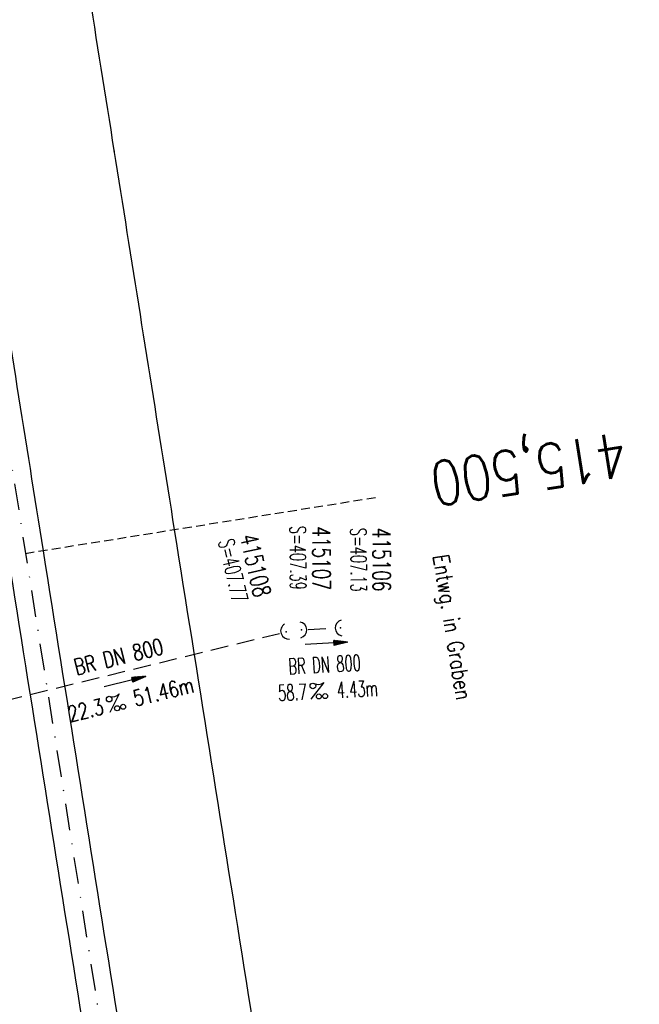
# Model space of a CAD drawing. Extents: x 447693 to 448165, y 439527 to 440695.
# Tile 9 of 16: x 447972 to 448042, y 439831 to 439942. Entities that reach past the tile are written whole.
import ezdxf
from ezdxf.enums import TextEntityAlignment as Align

# ---------------------------------------------------------------- set-up
doc = ezdxf.new("R2010")
doc.units = 0
doc.header["$LTSCALE"] = 2
doc.header["$MEASUREMENT"] = 0
for name, pattern in [('AUSGEZOGEN', [0]), ('GESTRICH-X2', [1.5, 1, -0.5]), ('GESTRICHELT', [0.75, 0.5, -0.25]), ('STRICHPT-X3', [3, 1.5, -0.75, 0, -0.75])]:
    doc.linetypes.add(name, pattern=pattern)
doc.layers.get('0').update_dxf_attribs({"linetype": 'AUSGEZOGEN'})
for name, color, linetype in [('ACHSE', 250, 'STRICHPT-X3'), ('FBR', 8, 'CONTINUOUS'), ('HEKTOM', 250, 'GESTRICHELT'), ('KANAL', 7, 'GESTRICH-X2'), ('PFEIL', 7, 'CONTINUOUS'), ('PKT', 7, 'CONTINUOUS'), ('SCHACHTNR', 6, 'CONTINUOUS'), ('SCHRIFT', 7, 'AUSGEZOGEN'), ('SCHSYMBOL', 7, 'AUSGEZOGEN'), ('TEXTO', 4, 'CONTINUOUS'), ('TEXTU', 4, 'CONTINUOUS')]:
    doc.layers.add(name, color=color, linetype=linetype)
doc.styles.add('ROMANS', font='romans.shx', dxfattribs={"width": 0.8})

# ---------------------------------------------------------------- blocks, each defined once
blk = doc.blocks.new('40')
at = {"color": 0}
blk.add_arc((0.02, 0.31), 0.91, 192.5363, 347.4637, dxfattribs=at)
blk.add_point((0, 0), dxfattribs=at)
blk = doc.blocks.new('PROM')
blk.add_line((1.57, 1.82), (0.02, 0.02))
for centre, radius in [((0.32, 1.51), 0.317), ((0.94, 0.29), 0.283), ((1.64, 0.29), 0.283)]:
    blk.add_circle(centre, radius)
blk.add_arc((0.99, 2.68), 1.03, 239.1414, 303.3549)
blk = doc.blocks.new('PFEIL2')
at = {"color": 0}
for p, q in [((0.88, 0), (-2.4, -0.01)), ((0.88, -0.27), (0.88, 0.28)), ((0.88, 0.28), (2.43, 0.01)), ((0.91, 0.27), (0.88, 0.26)), ((0.97, 0.26), (0.88, 0.25)), ((1.02, 0.25), (0.88, 0.23)), ((1.07, 0.24), (0.88, 0.21)), ((1.13, 0.23), (0.88, 0.19)), ((1.18, 0.22), (0.88, 0.17)), ((1.24, 0.21), (0.88, 0.15)), ((1.29, 0.21), (0.88, 0.14)), ((1.34, 0.2), (0.88, 0.12)), ((1.4, 0.19), (0.88, 0.1)), ((1.45, 0.18), (0.88, 0.08)), ((1.51, 0.17), (0.88, 0.06)), ((1.56, 0.16), (0.88, 0.04)), ((1.61, 0.15), (0.88, 0.02)), ((1.67, 0.14), (0.88, 0.01)), ((1.72, 0.13), (0.88, -0.01)), ((1.78, 0.12), (0.88, -0.03)), ((1.83, 0.11), (0.88, -0.05)), ((1.88, 0.1), (0.88, -0.07)), ((1.94, 0.09), (0.88, -0.09)), ((2.05, 0.08), (0.88, -0.12)), ((1.99, 0.08), (0.88, -0.11)), ((2.1, 0.07), (0.88, -0.14)), ((2.15, 0.06), (0.88, -0.16)), ((2.21, 0.05), (0.88, -0.18)), ((2.26, 0.04), (0.88, -0.2)), ((2.32, 0.03), (0.88, -0.22)), ((2.37, 0.02), (0.88, -0.23)), ((2.42, 0.01), (0.88, -0.25)), ((2.43, 0.01), (0.88, -0.27))]:
    blk.add_line(p, q, dxfattribs=at)

msp = doc.modelspace()

# ---------------------------------------------------------------- linework, layer by layer
at = {"layer": 'ACHSE', "flags": 128}
msp.add_lwpolyline([(447846.97, 440672.45), (447854.98, 440622.11), (447861.86, 440578.89), (447866.77, 440548.04), (447886.41, 440424.59), (447902.12, 440325.83), (447913.91, 440251.77), (447929.62, 440153.01), (447941.41, 440078.94), (447949.27, 440029.56), (447961.05, 439955.49), (447972.84, 439881.42), (447988.55, 439782.67), (447996.25, 439734.25), (448008.19, 439659.22), (448023.91, 439560.46), (448025.33, 439551.55)], dxfattribs=at)
at = {"layer": 'FBR'}
for points in [[(447869.98, 440514.59, -0.002287), (447874.61, 440486, 0.000006), (447884.43, 440424.28), (447892.29, 440374.9), (447900.15, 440325.52), (447911.93, 440251.45, -0.000002), (447919.79, 440202.07, 0.000002), (447927.65, 440152.69), (447939.43, 440078.63), (447947.29, 440029.25, 0.000001), (447953.18, 439992.21), (447959.08, 439955.18, -0.000005), (447964.97, 439918.14, 0.000005), (447970.86, 439881.11, 0.000004), (447978.72, 439831.73, -0.000003), (447986.58, 439782.35), (447994.28, 439733.94)], [(447869.98, 440514.59, -0.002287), (447874.61, 440486, 0.000006), (447884.43, 440424.28), (447892.29, 440374.9), (447900.15, 440325.52), (447911.93, 440251.45, -0.000002), (447919.79, 440202.07, 0.000002), (447927.65, 440152.69), (447939.43, 440078.63), (447947.29, 440029.25, 0.000001), (447953.18, 439992.21), (447959.08, 439955.18, -0.000005), (447964.97, 439918.14, 0.000005), (447970.86, 439881.11, 0.000004), (447978.72, 439831.73, -0.000003), (447986.58, 439782.35), (447994.28, 439733.94), (447998.04, 439710.34), (448006.22, 439658.91, -0.000001), (448014.08, 439609.53, 0.000002), (448021.93, 439560.15), (448023.35, 439551.24)], [(447874.06, 440515.26, 0.001447), (447878.56, 440486.63, 0.000006), (447888.38, 440424.91), (447896.24, 440375.53), (447904.1, 440326.15), (447915.88, 440252.08, -0.000002), (447923.74, 440202.7, 0.000002), (447931.6, 440153.32), (447943.38, 440079.25), (447951.24, 440029.88, 0.000001), (447957.13, 439992.84), (447963.03, 439955.81, -0.000005), (447968.92, 439918.77, 0.000005), (447974.81, 439881.74, 0.000004), (447982.67, 439832.36, -0.000003), (447990.53, 439782.98), (447998.23, 439734.57)], [(447874.06, 440515.26, 0.001447), (447878.56, 440486.63, 0.000006), (447888.38, 440424.91), (447896.24, 440375.53), (447904.1, 440326.15), (447915.88, 440252.08, -0.000002), (447923.74, 440202.7, 0.000002), (447931.6, 440153.32), (447943.38, 440079.25), (447951.24, 440029.88, 0.000001), (447957.13, 439992.84), (447963.03, 439955.81, -0.000005), (447968.92, 439918.77, 0.000005), (447974.81, 439881.74, 0.000004), (447982.67, 439832.36, -0.000003), (447990.53, 439782.98), (447998.23, 439734.57), (448001.99, 439710.97), (448010.17, 439659.54, -0.000001), (448018.03, 439610.16, 0.000002), (448025.88, 439560.78), (448027.3, 439551.87)], [(447896.88, 440466.95, 0.000004), (447903.2, 440427.26), (447911.05, 440377.88), (447918.91, 440328.51), (447930.7, 440254.44, -0.000002), (447938.55, 440205.06, 0.000002), (447946.41, 440155.68), (447958.2, 440081.61), (447966.05, 440032.23, 0.000001), (447971.95, 439995.2), (447977.84, 439958.16, -0.000005), (447983.73, 439921.13, 0.000005), (447989.62, 439884.1, 0.000004), (447997.48, 439834.72, -0.000003), (448005.34, 439785.34), (448013.04, 439736.92), (448016.8, 439713.32), (448024.98, 439661.89, -0.000001), (448032.84, 439612.51, 0.000002), (448040.7, 439563.13), (448042.11, 439554.22)], [(447960.08, 439851.82, 0.000002), (447963.66, 439829.34, -0.000003), (447971.52, 439779.96), (447979.22, 439731.54)]]:
    msp.add_lwpolyline(points, format="xyb", dxfattribs=at)
at = {"layer": 'HEKTOM'}
msp.add_line((447972.83, 439881.44), (448012.34, 439887.75), dxfattribs=at)
at = {"layer": 'KANAL'}
for p, q in [((447952.97, 439860.53), (448001.5, 439872.41)), ((448004.72, 439872.84), (448007.62, 439873))]:
    msp.add_line(p, q, dxfattribs=at)
at = {"layer": 'PKT'}
msp.add_point((447982.82, 439926.82), dxfattribs=at)

# ---------------------------------------------------------------- block references
at = {"layer": 'PFEIL'}
for p, rotation in [((448006.78, 439871.28), 3.095800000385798), ((447984.04, 439866.96), 13.75569999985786)]:
    msp.add_blockref('PFEIL2', p, dxfattribs=dict(at, rotation=rotation))
at = {"layer": 'SCHSYMBOL'}
for p, rotation in [((448002.24, 439872.59), 288.6524941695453), ((448003.97, 439872.79), 92.6481611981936), ((448008.38, 439873.03), 271.5380519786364)]:
    msp.add_blockref('40', p, dxfattribs=dict(at, rotation=rotation))
at = {"layer": 'TEXTU'}
for p, rotation in [((448005.03, 439864.95), 3.095800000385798), ((447982.32, 439863.45), 13.75569999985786)]:
    msp.add_blockref('PROM', p, dxfattribs=dict(at, rotation=rotation))

# ---------------------------------------------------------------- texts
at = {"layer": 'HEKTOM', "style": 'ROMANS', "width": 0.8}
msp.add_text('415,500', height=5, rotation=189.0411, dxfattribs=at).set_placement((448040.27, 439895.15))
at = {"layer": 'SCHACHTNR', "style": 'ROMANS'}
for s, height, rotation, width, p in [('S=407.39', 1.8, 270.2, 0.6, (448002.67, 439884.53)), ('415107', 2, 270.2, 0.7, (448005.22, 439884.5)), ('S=407.13', 1.8, 270.2271, 0.6, (448009.51, 439884.31)), ('415106', 2, 270.2271, 0.7, (448012.01, 439884.33)), ('415108', 2, 282.9181, 0.7, (447997.02, 439883.37)), ('S=407.77', 1.8, 282.9181, 0.6, (447994.58, 439882.8))]:
    msp.add_text(s, height=height, rotation=rotation, dxfattribs=dict(at, width=width)).set_placement(p)
at = {"layer": 'SCHRIFT', "style": 'ROMANS', "width": 0.8}
msp.add_text('Entwg. in Graben', height=1.8, rotation=279.2211, dxfattribs=at).set_placement((448018.81, 439881.16))
at = {"layer": 'TEXTO', "style": 'ROMANS'}
for rotation, width, p in [(13.7557, 0.75, (447983.55, 439868.9)), (3.0958, 0.6, (448006.63, 439867.99))]:
    msp.add_text('BR DN 800', height=1.8, rotation=rotation, dxfattribs=dict(at, width=width)).set_placement(p, align=Align.CENTER)
at = {"layer": 'TEXTU', "style": 'ROMANS'}
for s, rotation, width, p in [('51.46m', 13.7557, 0.75, (447985.24, 439864.15)), ('58.7', 3.0958, 0.6, (448001.38, 439864.76)), ('4.43m', 3.0958, 0.6, (448008.01, 439865.1)), ('22.3', 13.7557, 0.75, (447977.87, 439862.37))]:
    msp.add_text(s, height=1.8, rotation=rotation, dxfattribs=dict(at, width=width)).set_placement(p)

doc.saveas('drawing.dxf')
